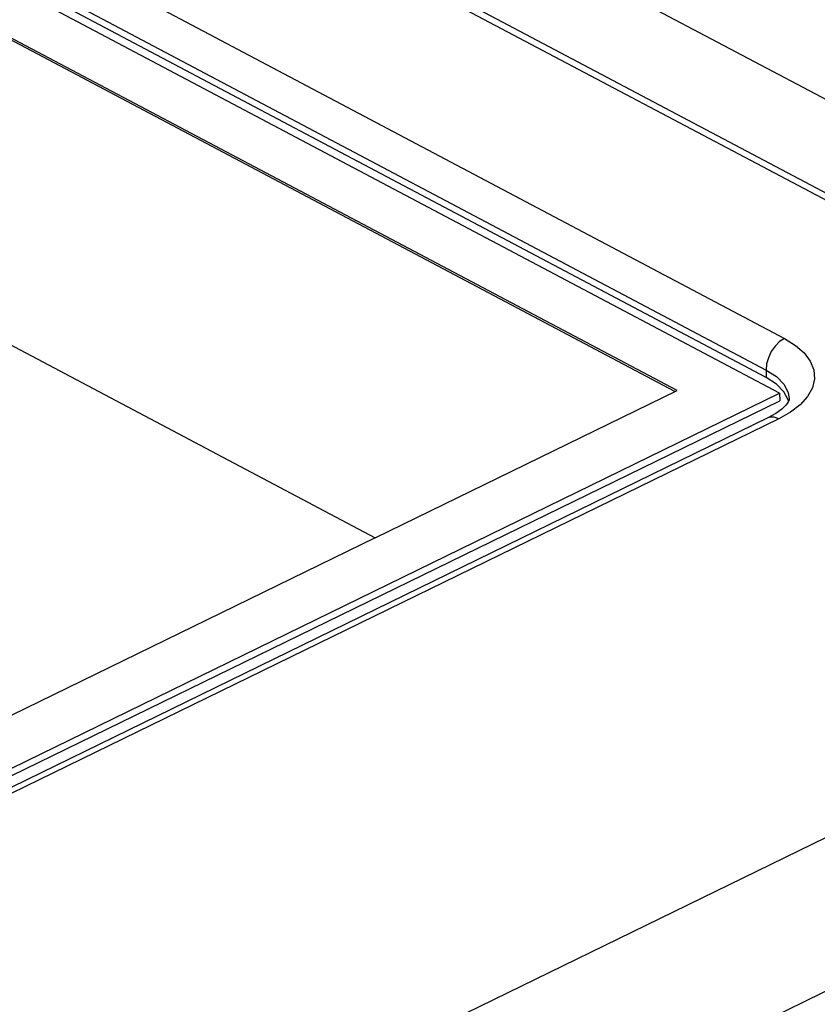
# Model space of a CAD drawing. Header units: millimetres. Extents: x -844 to -217, y -125 to 557.
# Tile 161 of 178: x -338 to -329, y 477 to 489. Entities that reach past the tile are written whole.
import ezdxf

# ---------------------------------------------------------------- set-up
doc = ezdxf.new("R2010")
doc.units = ezdxf.units.MM
doc.header["$LTSCALE"] = 23.1
doc.layers.add('R912005577_AM_0', color=7, linetype='CONTINUOUS')

msp = doc.modelspace()

# ---------------------------------------------------------------- linework, layer by layer
at = {"layer": 'R912005577_AM_0', "color": 7}
for p, q in [((-323.569, 483.828), (-378.162, 512.728)), ((-323.782, 484.024), (-377.657, 512.545)), ((-324.192, 485.326), (-375.242, 512.351)), ((-376.169, 509.816), (-329.211, 484.957)), ((-376.383, 509.451), (-329.425, 484.592)), ((-329.268, 484.322), (-376.566, 509.361)), ((-329.423, 484.506), (-376.381, 509.364)), ((-330.457, 484.354), (-365.875, 503.104)), ((-330.482, 484.342), (-365.875, 503.078)), ((-369.378, 501.394), (-333.959, 482.644)), ((-312.723, 486.984), (-343.104, 472.15)), ((-342.269, 470.775), (-311.888, 485.609)), ((-329.419, 484.662), (-329.425, 484.592)), ((-329.425, 484.592), (-329.423, 484.506)), ((-329.303, 484.427), (-329.423, 484.506)), ((-329.218, 484.34), (-329.303, 484.427)), ((-329.22, 484.427), (-329.17, 484.331)), ((-341.17, 478.511), (-329.268, 484.322)), ((-333.959, 482.644), (-330.457, 484.354)), ((-329.268, 484.322), (-329.266, 484.236)), ((-329.169, 484.245), (-329.218, 484.34)), ((-329.17, 484.331), (-329.158, 484.257)), ((-340.969, 478.521), (-329.266, 484.236)), ((-329.197, 484.182), (-329.244, 484.136)), ((-329.17, 484.219), (-329.197, 484.182)), ((-329.166, 484.229), (-329.169, 484.245)), ((-329.313, 484.086), (-329.404, 484.035)), ((-329.38, 484.044), (-329.404, 484.035)), ((-329.244, 484.136), (-329.313, 484.086)), ((-329.141, 484.102), (-329.278, 484.024)), ((-329.404, 484.035), (-340.391, 478.671)), ((-329.278, 484.024), (-340.265, 478.66)), ((-333.959, 482.644), (-341.371, 479.025))]:
    msp.add_line(p, q, dxfattribs=at)
for points in [[(-329.211, 484.957), (-329.268, 484.921), (-329.32, 484.869), (-329.365, 484.806), (-329.398, 484.735), (-329.419, 484.662)], [(-329.211, 484.957), (-329.084, 484.878), (-328.985, 484.791), (-328.914, 484.695), (-328.873, 484.593)], [(-329.425, 484.592), (-329.306, 484.515), (-329.22, 484.427)], [(-328.873, 484.593), (-328.865, 484.489), (-328.888, 484.386), (-328.945, 484.285), (-329.03, 484.188), (-329.141, 484.102)], [(-329.158, 484.257), (-329.159, 484.244), (-329.17, 484.219)], [(-329.278, 484.024), (-329.331, 484.043), (-329.38, 484.044)]]:
    msp.add_lwpolyline(points, dxfattribs=at)

doc.saveas('drawing.dxf')
